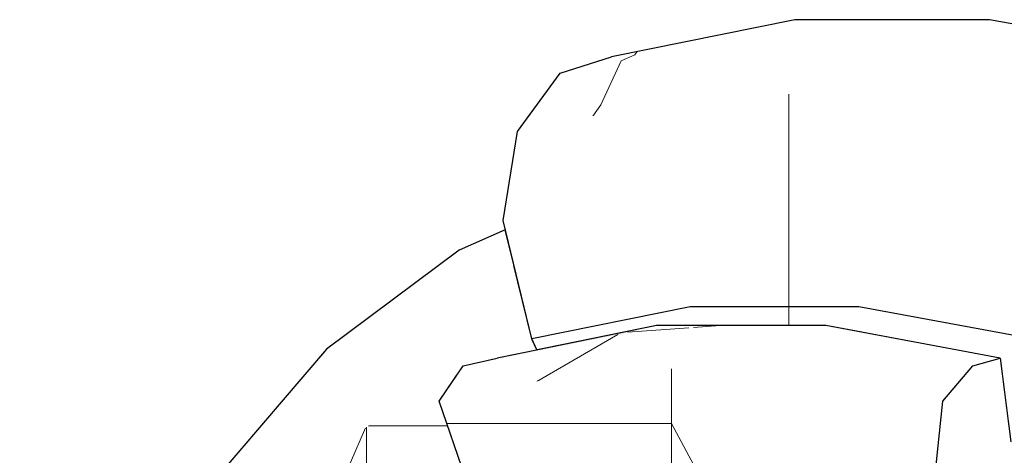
# Model space of a CAD drawing. Header units: millimetres. Extents: x -36478 to 31050, y -14811 to 11827.
# Tile 80 of 217: x -18579 to -18467, y 7743 to 7792. Entities that reach past the tile are written whole.
import ezdxf

# ---------------------------------------------------------------- set-up
doc = ezdxf.new("R2010")
doc.units = ezdxf.units.MM
doc.header["$MEASUREMENT"] = 0
doc.linetypes.add('Wipeout_Contour', pattern=[1000, 0, -1000])
doc.layers.add('Nové_Konstrukce - krov', color=7, linetype='Continuous')
doc.layers.add('Nové_Výplně - Povrchové', color=7, linetype='Continuous')

# ---------------------------------------------------------------- blocks, each defined once
blk = doc.blocks.new('výplň_2578_1', base_point=(0, 0))
at = {"color": 254, "linetype": 'Wipeout_Contour', "lineweight": 0, "ltscale": 80416.647209}
blk.add_wipeout([(-18556.57, 7740.61), (-18560.7, 7734.56), (-18548.6, 7748.75), (-18544.26, 7755.04)], dxfattribs=at).dxf.layer = 'Nové_Výplně - Povrchové'
blk = doc.blocks.new('výplň_2579_1', base_point=(0, 0))
at = {"color": 254, "linetype": 'Wipeout_Contour', "lineweight": 0, "ltscale": 80386.11194}
blk.add_wipeout([(-18529.16, 7766.27), (-18544.26, 7755.04), (-18548.6, 7748.75), (-18533.75, 7759.78)], dxfattribs=at).dxf.layer = 'Nové_Výplně - Povrchové'
blk = doc.blocks.new('výplň_2580_1', base_point=(0, 0))
at = {"color": 254, "linetype": 'Wipeout_Contour', "lineweight": 0, "ltscale": 80412.308613}
blk.add_wipeout([(-18560.7, 7734.56), (-18560.01, 7726.15), (-18548.54, 7739.59), (-18548.6, 7748.75)], dxfattribs=at).dxf.layer = 'Nové_Výplně - Povrchové'
blk = doc.blocks.new('*X5163')
at = {"layer": 'Nové_Výplně - Povrchové', "color": 21, "linetype": 'Continuous', "lineweight": 20, "true_color": 0xffaaaa}
for p, q in [((-18539.7, 7746.16), (-18539.7, 7732.64)), ((-18539.51, 7746.3), (-18533.04, 7746.3)), ((-18539.8, 7746.09), (-18541.53, 7742.13)), ((-18541.53, 7742.13), (-18543.65, 7738.1)), ((-18543.65, 7738.1), (-18545.83, 7734.59))]:
    blk.add_line(p, q, dxfattribs=at)
blk = doc.blocks.new('výplň_2581_1', base_point=(0, 0))
at = {"color": 254, "linetype": 'Wipeout_Contour', "lineweight": 0, "ltscale": 100444.710123}
blk.add_wipeout([(-18534.48, 7750.04), (-18548.54, 7739.59), (-18543.32, 7729.95), (-18537.71, 7734.13), (-18529.7, 7737.65)], dxfattribs=at).dxf.layer = 'Nové_Výplně - Povrchové'
at = {"layer": 'Nové_Výplně - Povrchové', "color": 21, "linetype": 'Continuous', "lineweight": 20, "true_color": 0xffaaaa}
blk.add_blockref('*X5163', (0, 0), dxfattribs=at)
blk = doc.blocks.new('výplň_2582_1', base_point=(0, 0))
at = {"color": 254, "linetype": 'Wipeout_Contour', "lineweight": 0, "ltscale": 80382.714374}
blk.add_wipeout([(-18548.6, 7748.75), (-18548.54, 7739.59), (-18534.48, 7750.04), (-18533.75, 7759.78)], dxfattribs=at).dxf.layer = 'Nové_Výplně - Povrchové'
blk = doc.blocks.new('výplň_2583_1', base_point=(0, 0))
at = {"color": 254, "linetype": 'Wipeout_Contour', "lineweight": 0, "ltscale": 160679.635448}
blk.add_wipeout([(-18534.48, 7750.04), (-18529.26, 7752.34), (-18528.72, 7753.14), (-18526.08, 7753.74), (-18520.84, 7756.05), (-18520.9, 7756.19), (-18522.94, 7764.55), (-18533.75, 7759.78)], dxfattribs=at).dxf.layer = 'Nové_Výplně - Povrchové'
blk = doc.blocks.new('výplň_2584_1', base_point=(0, 0))
at = {"color": 254, "linetype": 'Wipeout_Contour', "lineweight": 0, "ltscale": 80323.068461}
blk.add_wipeout([(-18520.84, 7756.05), (-18526.08, 7753.74), (-18524.85, 7754.02), (-18520.31, 7754.94)], dxfattribs=at).dxf.layer = 'Nové_Výplně - Povrchové'
blk = doc.blocks.new('*X5171')
at = {"layer": 'Nové_Výplně - Povrchové', "color": 21, "linetype": 'Continuous', "lineweight": 20, "true_color": 0xffaaaa}
blk.add_line((-18533.04, 7746.3), (-18530.46, 7746.3), dxfattribs=at)
blk = doc.blocks.new('výplň_2585_1', base_point=(0, 0))
at = {"color": 254, "linetype": 'Wipeout_Contour', "lineweight": 0, "ltscale": 100421.318268}
blk.add_wipeout([(-18529.26, 7752.34), (-18534.48, 7750.04), (-18529.7, 7737.65), (-18527.77, 7738.5), (-18531.43, 7749.11)], dxfattribs=at).dxf.layer = 'Nové_Výplně - Povrchové'
at = {"layer": 'Nové_Výplně - Povrchové', "color": 21, "linetype": 'Continuous', "lineweight": 20, "true_color": 0xffaaaa}
blk.add_blockref('*X5171', (0, 0), dxfattribs=at)
blk = doc.blocks.new('výplň_2586_1', base_point=(0, 0))
at = {"color": 254, "linetype": 'Wipeout_Contour', "lineweight": 0, "ltscale": 80302.172964}
blk.add_wipeout([(-18504.35, 7773.66), (-18524.17, 7769.64), (-18520.9, 7756.19), (-18502.88, 7759.85)], dxfattribs=at).dxf.layer = 'Nové_Výplně - Povrchové'
blk = doc.blocks.new('výplň_2587_1', base_point=(0, 0))
at = {"color": 254, "linetype": 'Wipeout_Contour', "lineweight": 0, "ltscale": 80355.438246}
blk.add_wipeout([(-18533.75, 7759.78), (-18522.94, 7764.55), (-18523.92, 7768.58), (-18529.16, 7766.27)], dxfattribs=at).dxf.layer = 'Nové_Výplně - Povrchové'
blk = doc.blocks.new('*X5177')
at = {"layer": 'Nové_Výplně - Povrchové', "color": 21, "linetype": 'Continuous', "lineweight": 20, "true_color": 0xffaaaa}
for p, q in [((-18509.19, 7788.48), (-18508.92, 7788.85)), ((-18510.75, 7787.79), (-18509.19, 7788.48))]:
    blk.add_line(p, q, dxfattribs=at)
blk = doc.blocks.new('výplň_2588_1', base_point=(0, 0))
at = {"color": 254, "linetype": 'Wipeout_Contour', "lineweight": 0, "ltscale": 80307.740021}
blk.add_wipeout([(-18491.01, 7792.48), (-18511.85, 7788.25), (-18517.66, 7786.39), (-18496.52, 7790.68)], dxfattribs=at).dxf.layer = 'Nové_Výplně - Povrchové'
at = {"layer": 'Nové_Výplně - Povrchové', "color": 21, "linetype": 'Continuous', "lineweight": 20, "true_color": 0xffaaaa}
blk.add_blockref('*X5177', (0, 0), dxfattribs=at)
blk = doc.blocks.new('*X5179')
at = {"layer": 'Nové_Výplně - Povrchové', "color": 21, "linetype": 'Continuous', "lineweight": 20, "true_color": 0xffaaaa}
for p, q in [((-18513.05, 7782.79), (-18510.75, 7787.79)), ((-18513.97, 7781.52), (-18513.05, 7782.79))]:
    blk.add_line(p, q, dxfattribs=at)
blk = doc.blocks.new('výplň_2589_1', base_point=(0, 0))
at = {"color": 254, "linetype": 'Wipeout_Contour', "lineweight": 0, "ltscale": 80320.855344}
blk.add_wipeout([(-18517.66, 7786.39), (-18522.54, 7779.78), (-18501.71, 7784), (-18496.52, 7790.68)], dxfattribs=at).dxf.layer = 'Nové_Výplně - Povrchové'
at = {"layer": 'Nové_Výplně - Povrchové', "color": 21, "linetype": 'Continuous', "lineweight": 20, "true_color": 0xffaaaa}
blk.add_blockref('*X5179', (0, 0), dxfattribs=at)
blk = doc.blocks.new('výplň_2590_1', base_point=(0, 0))
at = {"color": 254, "linetype": 'Wipeout_Contour', "lineweight": 0, "ltscale": 80320.964845}
blk.add_wipeout([(-18524.17, 7769.64), (-18504.35, 7773.66), (-18501.71, 7784), (-18522.54, 7779.78)], dxfattribs=at).dxf.layer = 'Nové_Výplně - Povrchové'
blk = doc.blocks.new('výplň_2591_1', base_point=(0, 0))
at = {"color": 254, "linetype": 'Wipeout_Contour', "lineweight": 0, "ltscale": 120197.550973}
blk.add_wipeout([(-18483.72, 7759.85), (-18483.28, 7756.92), (-18467.64, 7754.02), (-18466.71, 7746.74), (-18464.13, 7746.26), (-18464.01, 7756.19)], dxfattribs=at).dxf.layer = 'Nové_Výplně - Povrchové'
blk = doc.blocks.new('výplň_2592_1', base_point=(0, 0))
at = {"color": 254, "linetype": 'Wipeout_Contour', "lineweight": 0, "ltscale": 100351.807838}
blk.add_wipeout([(-18502.88, 7759.85), (-18520.9, 7756.19), (-18520.31, 7754.94), (-18506.73, 7757.7), (-18502.21, 7757.7)], dxfattribs=at).dxf.layer = 'Nové_Výplně - Povrchové'
blk = doc.blocks.new('*X5187')
at = {"layer": 'Nové_Výplně - Povrchové', "color": 21, "linetype": 'Continuous', "lineweight": 20, "true_color": 0xffaaaa}
blk.add_line((-18491.67, 7759.85), (-18491.67, 7757.7), dxfattribs=at)
blk = doc.blocks.new('výplň_2593_1', base_point=(0, 0))
at = {"color": 254, "linetype": 'Wipeout_Contour', "lineweight": 0, "ltscale": 100267.879483}
blk.add_wipeout([(-18483.72, 7759.85), (-18502.88, 7759.85), (-18502.21, 7757.7), (-18487.46, 7757.7), (-18483.28, 7756.92)], dxfattribs=at).dxf.layer = 'Nové_Výplně - Povrchové'
at = {"layer": 'Nové_Výplně - Povrchové', "color": 21, "linetype": 'Continuous', "lineweight": 20, "true_color": 0xffaaaa}
blk.add_blockref('*X5187', (0, 0), dxfattribs=at)
blk = doc.blocks.new('výplň_2594_1', base_point=(0, 0))
at = {"color": 254, "linetype": 'Wipeout_Contour', "lineweight": 0, "ltscale": 80154.748769}
blk.add_wipeout([(-18483.72, 7759.85), (-18464.01, 7756.19), (-18461.59, 7769.64), (-18483.27, 7773.66)], dxfattribs=at).dxf.layer = 'Nové_Výplně - Povrchové'
blk = doc.blocks.new('*X5193')
at = {"layer": 'Nové_Výplně - Povrchové', "color": 21, "linetype": 'Continuous', "lineweight": 20, "true_color": 0xffaaaa}
blk.add_line((-18491.67, 7773.66), (-18491.67, 7759.85), dxfattribs=at)
blk = doc.blocks.new('výplň_2596_1', base_point=(0, 0))
at = {"color": 254, "linetype": 'Wipeout_Contour', "lineweight": 0, "ltscale": 80233.120491}
blk.add_wipeout([(-18504.35, 7773.66), (-18502.88, 7759.85), (-18483.72, 7759.85), (-18483.27, 7773.66)], dxfattribs=at).dxf.layer = 'Nové_Výplně - Povrchové'
at = {"layer": 'Nové_Výplně - Povrchové', "color": 21, "linetype": 'Continuous', "lineweight": 20, "true_color": 0xffaaaa}
blk.add_blockref('*X5193', (0, 0), dxfattribs=at)
blk = doc.blocks.new('výplň_2597_1', base_point=(0, 0))
at = {"color": 254, "linetype": 'Wipeout_Contour', "lineweight": 0, "ltscale": 80144.45687}
blk.add_wipeout([(-18468.85, 7792.48), (-18474.04, 7790.68), (-18450.91, 7786.39), (-18446.05, 7788.25)], dxfattribs=at).dxf.layer = 'Nové_Výplně - Povrchové'
blk = doc.blocks.new('výplň_2598_1', base_point=(0, 0))
at = {"color": 254, "linetype": 'Wipeout_Contour', "lineweight": 0, "ltscale": 80244.354254}
blk.add_wipeout([(-18474.04, 7790.68), (-18496.52, 7790.68), (-18501.71, 7784), (-18479.57, 7784)], dxfattribs=at).dxf.layer = 'Nové_Výplně - Povrchové'
blk = doc.blocks.new('výplň_2599_1', base_point=(0, 0))
at = {"color": 254, "linetype": 'Wipeout_Contour', "lineweight": 0, "ltscale": 80231.212164}
blk.add_wipeout([(-18491.01, 7792.48), (-18496.52, 7790.68), (-18474.04, 7790.68), (-18468.85, 7792.48)], dxfattribs=at).dxf.layer = 'Nové_Výplně - Povrchové'
blk = doc.blocks.new('*X5201')
at = {"layer": 'Nové_Výplně - Povrchové', "color": 21, "linetype": 'Continuous', "lineweight": 20, "true_color": 0xffaaaa}
blk.add_line((-18491.67, 7784), (-18491.67, 7773.66), dxfattribs=at)
blk = doc.blocks.new('výplň_2600_1', base_point=(0, 0))
at = {"color": 254, "linetype": 'Wipeout_Contour', "lineweight": 0, "ltscale": 80246.852257}
blk.add_wipeout([(-18504.35, 7773.66), (-18483.27, 7773.66), (-18479.57, 7784), (-18501.71, 7784)], dxfattribs=at).dxf.layer = 'Nové_Výplně - Povrchové'
at = {"layer": 'Nové_Výplně - Povrchové', "color": 21, "linetype": 'Continuous', "lineweight": 20, "true_color": 0xffaaaa}
blk.add_blockref('*X5201', (0, 0), dxfattribs=at)
blk = doc.blocks.new('*X5243')
at = {"layer": 'Nové_Výplně - Povrchové', "color": 21, "linetype": 'Continuous', "lineweight": 20, "true_color": 0xffaaaa}
blk.add_line((-18462.9, 7780.91), (-18454.27, 7782.62), dxfattribs=at)
blk = doc.blocks.new('výplň_2621_1', base_point=(0, 0))
at = {"color": 254, "linetype": 'Wipeout_Contour', "lineweight": 0, "ltscale": 80157.6224}
blk.add_wipeout([(-18474.04, 7790.68), (-18479.57, 7784), (-18456.79, 7779.78), (-18450.91, 7786.39)], dxfattribs=at).dxf.layer = 'Nové_Výplně - Povrchové'
at = {"layer": 'Nové_Výplně - Povrchové', "color": 21, "linetype": 'Continuous', "lineweight": 20, "true_color": 0xffaaaa}
blk.add_blockref('*X5243', (0, 0), dxfattribs=at)
blk = doc.blocks.new('výplň_2622_1', base_point=(0, 0))
at = {"color": 254, "linetype": 'Wipeout_Contour', "lineweight": 0, "ltscale": 80162.829587}
blk.add_wipeout([(-18483.27, 7773.66), (-18461.59, 7769.64), (-18456.79, 7779.78), (-18479.57, 7784)], dxfattribs=at).dxf.layer = 'Nové_Výplně - Povrchové'
blk = doc.blocks.new('*X5271')
at = {"layer": 'Nové_Výplně - Povrchové', "linetype": 'Continuous', "lineweight": 20, "true_color": 0xffaaaa}
blk.add_hatch(color=21, dxfattribs=at).paths.add_polyline_path([(-18524.85, 7754.02), (-18528.72, 7753.14), (-18510.36, 7756.86), (-18506.73, 7757.7)])
blk = doc.blocks.new('výplň_2635_1', base_point=(0, 0))
at = {"color": 254, "linetype": 'Wipeout_Contour', "lineweight": 0, "ltscale": 80304.504399}
blk.add_wipeout([(-18524.85, 7754.02), (-18528.72, 7753.14), (-18510.36, 7756.86), (-18506.73, 7757.7)], dxfattribs=at).dxf.layer = 'Nové_Výplně - Povrchové'
at = {"layer": 'Nové_Výplně - Povrchové', "color": 21, "linetype": 'Continuous', "lineweight": 20, "true_color": 0xffaaaa}
blk.add_blockref('*X5271', (0, 0), dxfattribs=at)
blk = doc.blocks.new('*X5279')
at = {"layer": 'Nové_Výplně - Povrchové', "color": 21, "linetype": 'Continuous', "lineweight": 20, "true_color": 0xffaaaa}
for p, q in [((-18509.97, 7756.95), (-18503.03, 7757.45)), ((-18502.53, 7757.48), (-18499.47, 7757.7))]:
    blk.add_line(p, q, dxfattribs=at)
blk = doc.blocks.new('výplň_2639_1', base_point=(0, 0))
at = {"color": 254, "linetype": 'Wipeout_Contour', "lineweight": 0, "ltscale": 80237.934906}
blk.add_wipeout([(-18487.46, 7757.7), (-18506.73, 7757.7), (-18510.36, 7756.86), (-18490.84, 7756.86)], dxfattribs=at).dxf.layer = 'Nové_Výplně - Povrchové'
at = {"layer": 'Nové_Výplně - Povrchové', "color": 21, "linetype": 'Continuous', "lineweight": 20, "true_color": 0xffaaaa}
blk.add_blockref('*X5279', (0, 0), dxfattribs=at)
blk = doc.blocks.new('výplň_2640_1', base_point=(0, 0))
at = {"color": 254, "linetype": 'Wipeout_Contour', "lineweight": 0, "ltscale": 80170.703297}
blk.add_wipeout([(-18490.84, 7756.86), (-18494, 7752.79), (-18474.15, 7749.11), (-18470.75, 7753.14)], dxfattribs=at).dxf.layer = 'Nové_Výplně - Povrchové'
blk = doc.blocks.new('výplň_2641_1', base_point=(0, 0))
at = {"color": 254, "linetype": 'Wipeout_Contour', "lineweight": 0, "ltscale": 80162.500673}
blk.add_wipeout([(-18487.46, 7757.7), (-18490.84, 7756.86), (-18470.75, 7753.14), (-18467.64, 7754.02)], dxfattribs=at).dxf.layer = 'Nové_Výplně - Povrchové'
blk = doc.blocks.new('výplň_2652_1', base_point=(0, 0))
at = {"color": 254, "linetype": 'Wipeout_Contour', "lineweight": 0, "ltscale": 300655.536588}
blk.add_wipeout([(-18610.9, 7632.11), (-18603.89, 7629.54), (-18601.63, 7628.29), (-18475.38, 7726.49), (-18474.3, 7736.66), (-18470.9, 7740.69), (-18467.79, 7741.58), (-18464.2, 7740.26), (-18464.16, 7743.74), (-18463.64, 7746.65), (-18466.43, 7744.48), (-18467.64, 7754.02), (-18470.75, 7753.14), (-18474.15, 7749.11), (-18475.38, 7737.52)], dxfattribs=at).dxf.layer = 'Nové_Výplně - Povrchové'
blk = doc.blocks.new('*X5341')
at = {"layer": 'Nové_Výplně - Povrchové', "color": 21, "linetype": 'Continuous', "lineweight": 20, "true_color": 0xffaaaa}
blk.add_line((-18520.34, 7751.36), (-18511.12, 7756.71), dxfattribs=at)
blk = doc.blocks.new('výplň_2670_1', base_point=(0, 0))
at = {"color": 254, "linetype": 'Wipeout_Contour', "lineweight": 0, "ltscale": 80312.807813}
blk.add_wipeout([(-18528.72, 7753.14), (-18531.43, 7749.11), (-18513.29, 7752.79), (-18510.36, 7756.86)], dxfattribs=at).dxf.layer = 'Nové_Výplně - Povrchové'
at = {"layer": 'Nové_Výplně - Povrchové', "color": 21, "linetype": 'Continuous', "lineweight": 20, "true_color": 0xffaaaa}
blk.add_blockref('*X5341', (0, 0), dxfattribs=at)
blk = doc.blocks.new('výplň_2671_1', base_point=(0, 0))
at = {"color": 254, "linetype": 'Wipeout_Contour', "lineweight": 0, "ltscale": 80246.195825}
blk.add_wipeout([(-18510.36, 7756.86), (-18513.29, 7752.79), (-18494, 7752.79), (-18490.84, 7756.86)], dxfattribs=at).dxf.layer = 'Nové_Výplně - Povrchové'
blk = doc.blocks.new('*X5349')
at = {"layer": 'Nové_Výplně - Povrchové', "color": 21, "linetype": 'Continuous', "lineweight": 20, "true_color": 0xffaaaa}
for p, q in [((-18530.56, 7746.59), (-18529.03, 7746.59)), ((-18529.03, 7746.59), (-18512.07, 7746.59))]:
    blk.add_line(p, q, dxfattribs=at)
blk = doc.blocks.new('výplň_2674_1', base_point=(0, 0))
at = {"color": 254, "linetype": 'Wipeout_Contour', "lineweight": 0, "ltscale": 80300.019529}
blk.add_wipeout([(-18527.43, 7737.52), (-18510.94, 7740.86), (-18513.29, 7752.79), (-18531.43, 7749.11)], dxfattribs=at).dxf.layer = 'Nové_Výplně - Povrchové'
at = {"layer": 'Nové_Výplně - Povrchové', "color": 21, "linetype": 'Continuous', "lineweight": 20, "true_color": 0xffaaaa}
blk.add_blockref('*X5349', (0, 0), dxfattribs=at)
blk = doc.blocks.new('*X5351')
at = {"layer": 'Nové_Výplně - Povrchové', "color": 21, "linetype": 'Continuous', "lineweight": 20, "true_color": 0xffaaaa}
for p, q in [((-18505.01, 7752.79), (-18505.01, 7740.86)), ((-18512.07, 7746.59), (-18505.01, 7746.59)), ((-18501.96, 7740.86), (-18505.01, 7746.59))]:
    blk.add_line(p, q, dxfattribs=at)
blk = doc.blocks.new('výplň_2675_1', base_point=(0, 0))
at = {"color": 254, "linetype": 'Wipeout_Contour', "lineweight": 0, "ltscale": 80236.831731}
blk.add_wipeout([(-18510.94, 7740.86), (-18493.41, 7740.86), (-18494, 7752.79), (-18513.29, 7752.79)], dxfattribs=at).dxf.layer = 'Nové_Výplně - Povrchové'
at = {"layer": 'Nové_Výplně - Povrchové', "color": 21, "linetype": 'Continuous', "lineweight": 20, "true_color": 0xffaaaa}
blk.add_blockref('*X5351', (0, 0), dxfattribs=at)
blk = doc.blocks.new('výplň_2679_1', base_point=(0, 0))
at = {"color": 254, "linetype": 'Wipeout_Contour', "lineweight": 0, "ltscale": 80165.091687}
blk.add_wipeout([(-18493.41, 7740.86), (-18475.38, 7737.52), (-18474.15, 7749.11), (-18494, 7752.79)], dxfattribs=at).dxf.layer = 'Nové_Výplně - Povrchové'

msp = doc.modelspace()

# ---------------------------------------------------------------- block references
at = {"layer": 'Nové_Výplně - Povrchové', "color": 21, "linetype": 'Continuous', "lineweight": 20, "true_color": 0xffaaaa}
for name in ['výplň_2588_1', 'výplň_2597_1', 'výplň_2591_1', 'výplň_2578_1']:
    msp.add_blockref(name, (0, 0), dxfattribs=at)

# ---------------------------------------------------------------- next in the draw order: block references
for name in ['výplň_2589_1', 'výplň_2579_1']:
    msp.add_blockref(name, (0, 0), dxfattribs=at)

# ---------------------------------------------------------------- next in the draw order: linework, layer by layer
at = {"layer": 'Nové_Konstrukce - krov', "color": 1, "linetype": 'Continuous', "lineweight": 25}
msp.add_line((-18517.66, 7786.39), (-18511.85, 7788.25), dxfattribs=at)

# ---------------------------------------------------------------- next in the draw order: block references
at = {"layer": 'Nové_Výplně - Povrchové', "color": 21, "linetype": 'Continuous', "lineweight": 20, "true_color": 0xffaaaa}
msp.add_blockref('výplň_2580_1', (0, 0), dxfattribs=at)

# ---------------------------------------------------------------- next in the draw order: block references
msp.add_blockref('výplň_2581_1', (0, 0), dxfattribs=at)

# ---------------------------------------------------------------- next in the draw order: block references
msp.add_blockref('výplň_2582_1', (0, 0), dxfattribs=at)

# ---------------------------------------------------------------- next in the draw order: block references
msp.add_blockref('výplň_2583_1', (0, 0), dxfattribs=at)

# ---------------------------------------------------------------- next in the draw order: block references
for name in ['výplň_2584_1', 'výplň_2585_1']:
    msp.add_blockref(name, (0, 0), dxfattribs=at)

# ---------------------------------------------------------------- next in the draw order: block references
msp.add_blockref('výplň_2586_1', (0, 0), dxfattribs=at)

# ---------------------------------------------------------------- next in the draw order: block references
for name in ['výplň_2590_1', 'výplň_2587_1', 'výplň_2592_1']:
    msp.add_blockref(name, (0, 0), dxfattribs=at)

# ---------------------------------------------------------------- next in the draw order: linework, layer by layer
at = {"layer": 'Nové_Konstrukce - krov', "color": 1, "linetype": 'Continuous', "lineweight": 25}
for p, q in [((-18522.54, 7779.78), (-18517.66, 7786.39)), ((-18524.17, 7769.64), (-18522.54, 7779.78)), ((-18523.92, 7768.58), (-18529.16, 7766.27))]:
    msp.add_line(p, q, dxfattribs=at)

# ---------------------------------------------------------------- next in the draw order: block references
at = {"layer": 'Nové_Výplně - Povrchové', "color": 21, "linetype": 'Continuous', "lineweight": 20, "true_color": 0xffaaaa}
for name in ['výplň_2598_1', 'výplň_2593_1', 'výplň_2635_1']:
    msp.add_blockref(name, (0, 0), dxfattribs=at)

# ---------------------------------------------------------------- next in the draw order: block references
for name in ['výplň_2599_1', 'výplň_2594_1', 'výplň_2639_1']:
    msp.add_blockref(name, (0, 0), dxfattribs=at)

# ---------------------------------------------------------------- next in the draw order: linework, layer by layer
at = {"layer": 'Nové_Konstrukce - krov', "color": 1, "linetype": 'Continuous', "lineweight": 25}
for p, q in [((-18491.01, 7792.48), (-18511.85, 7788.25)), ((-18468.85, 7792.48), (-18491.01, 7792.48))]:
    msp.add_line(p, q, dxfattribs=at)

# ---------------------------------------------------------------- next in the draw order: block references
at = {"layer": 'Nové_Výplně - Povrchové', "color": 21, "linetype": 'Continuous', "lineweight": 20, "true_color": 0xffaaaa}
for name in ['výplň_2596_1', 'výplň_2640_1']:
    msp.add_blockref(name, (0, 0), dxfattribs=at)

# ---------------------------------------------------------------- next in the draw order: linework, layer by layer
at = {"layer": 'Nové_Konstrukce - krov', "color": 1, "linetype": 'Continuous', "lineweight": 25}
msp.add_line((-18483.72, 7759.85), (-18502.88, 7759.85), dxfattribs=at)

# ---------------------------------------------------------------- next in the draw order: block references
at = {"layer": 'Nové_Výplně - Povrchové', "color": 21, "linetype": 'Continuous', "lineweight": 20, "true_color": 0xffaaaa}
for name in ['výplň_2600_1', 'výplň_2641_1']:
    msp.add_blockref(name, (0, 0), dxfattribs=at)

# ---------------------------------------------------------------- next in the draw order: linework, layer by layer
at = {"layer": 'Nové_Konstrukce - krov', "color": 1, "linetype": 'Continuous', "lineweight": 25}
for p, q in [((-18464.01, 7756.19), (-18483.72, 7759.85)), ((-18487.46, 7757.7), (-18506.73, 7757.7))]:
    msp.add_line(p, q, dxfattribs=at)

# ---------------------------------------------------------------- next in the draw order: block references
at = {"layer": 'Nové_Výplně - Povrchové', "color": 21, "linetype": 'Continuous', "lineweight": 20, "true_color": 0xffaaaa}
for name in ['výplň_2621_1', 'výplň_2652_1']:
    msp.add_blockref(name, (0, 0), dxfattribs=at)

# ---------------------------------------------------------------- next in the draw order: linework, layer by layer
at = {"layer": 'Nové_Konstrukce - krov', "color": 1, "linetype": 'Continuous', "lineweight": 25}
for p, q in [((-18446.05, 7788.25), (-18468.85, 7792.48)), ((-18467.64, 7754.02), (-18487.46, 7757.7)), ((-18544.26, 7755.04), (-18556.57, 7740.61)), ((-18470.75, 7753.14), (-18467.64, 7754.02)), ((-18467.64, 7754.02), (-18466.43, 7744.48))]:
    msp.add_line(p, q, dxfattribs=at)

# ---------------------------------------------------------------- next in the draw order: block references
at = {"layer": 'Nové_Výplně - Povrchové', "color": 21, "linetype": 'Continuous', "lineweight": 20, "true_color": 0xffaaaa}
for name in ['výplň_2622_1', 'výplň_2670_1']:
    msp.add_blockref(name, (0, 0), dxfattribs=at)

# ---------------------------------------------------------------- next in the draw order: linework, layer by layer
at = {"layer": 'Nové_Konstrukce - krov', "color": 1, "linetype": 'Continuous', "lineweight": 25}
for p, q in [((-18520.9, 7756.19), (-18524.17, 7769.64)), ((-18529.16, 7766.27), (-18544.26, 7755.04)), ((-18520.31, 7754.94), (-18520.9, 7756.19))]:
    msp.add_line(p, q, dxfattribs=at)

# ---------------------------------------------------------------- next in the draw order: block references
at = {"layer": 'Nové_Výplně - Povrchové', "color": 21, "linetype": 'Continuous', "lineweight": 20, "true_color": 0xffaaaa}
msp.add_blockref('výplň_2671_1', (0, 0), dxfattribs=at)

# ---------------------------------------------------------------- next in the draw order: linework, layer by layer
at = {"layer": 'Nové_Konstrukce - krov', "color": 1, "linetype": 'Continuous', "lineweight": 25}
for p, q in [((-18502.88, 7759.85), (-18520.9, 7756.19)), ((-18506.73, 7757.7), (-18524.85, 7754.02))]:
    msp.add_line(p, q, dxfattribs=at)

# ---------------------------------------------------------------- next in the draw order: block references
at = {"layer": 'Nové_Výplně - Povrchové', "color": 21, "linetype": 'Continuous', "lineweight": 20, "true_color": 0xffaaaa}
msp.add_blockref('výplň_2674_1', (0, 0), dxfattribs=at)

# ---------------------------------------------------------------- next in the draw order: linework, layer by layer
at = {"layer": 'Nové_Konstrukce - krov', "color": 1, "linetype": 'Continuous', "lineweight": 25}
for p, q in [((-18528.72, 7753.14), (-18524.85, 7754.02)), ((-18531.43, 7749.11), (-18528.72, 7753.14)), ((-18527.43, 7737.52), (-18531.43, 7749.11))]:
    msp.add_line(p, q, dxfattribs=at)

# ---------------------------------------------------------------- next in the draw order: block references
at = {"layer": 'Nové_Výplně - Povrchové', "color": 21, "linetype": 'Continuous', "lineweight": 20, "true_color": 0xffaaaa}
msp.add_blockref('výplň_2675_1', (0, 0), dxfattribs=at)

# ---------------------------------------------------------------- next in the draw order: block references
msp.add_blockref('výplň_2679_1', (0, 0), dxfattribs=at)

# ---------------------------------------------------------------- next in the draw order: linework, layer by layer
at = {"layer": 'Nové_Konstrukce - krov', "color": 1, "linetype": 'Continuous', "lineweight": 25}
for p, q in [((-18474.15, 7749.11), (-18470.75, 7753.14)), ((-18475.38, 7737.52), (-18474.15, 7749.11))]:
    msp.add_line(p, q, dxfattribs=at)

doc.saveas('drawing.dxf')
